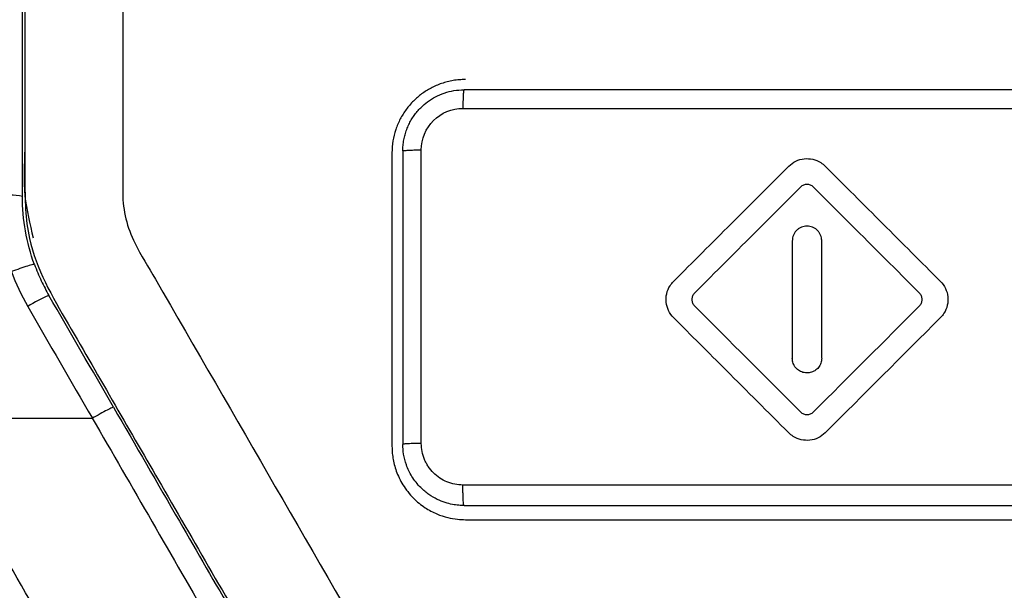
# Model space of a CAD drawing. Header units: millimetres. Extents: x -0.39 to 0.76, y -0.29 to 0.59.
# Tile 38 of 137: x 0.1836 to 0.2037, y 0.1538 to 0.1655. Entities that reach past the tile are written whole.
import ezdxf

# ---------------------------------------------------------------- set-up
doc = ezdxf.new("R2010")
doc.units = ezdxf.units.MM

msp = doc.modelspace()

# ---------------------------------------------------------------- linework, layer by layer
at = {"color": 7, "linetype": 'Continuous', "lineweight": 25}
for p, q in [((0.191169, 0.162736), (0.191169, 0.156736)), ((0.191391, 0.162776), (0.191391, 0.156776)), ((0.199347, 0.160939), (0.199347, 0.159738)), ((0.199948, 0.159738), (0.199948, 0.160939)), ((0.199948, 0.158537), (0.199948, 0.159738)), ((0.181628, 0.157309), (0.185048, 0.157309))]:
    msp.add_line(p, q, dxfattribs=at)
for centre, radius, start, end in [((0.183244, 0.159602), 0.0022745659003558, 80.500663, 93.140577), ((0.185184, 0.157315), 0.0027051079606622, 112.189608, 122.53027)]:
    msp.add_arc(centre, radius, start, end, dxfattribs=at)
for points in [[(0.1836194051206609, 0.1618450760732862), (0.1836194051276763, 0.1765098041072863), (0.1836194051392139, 0.1911441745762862), (0.1836194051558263, 0.2057038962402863)], [(0.2066411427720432, 0.1640260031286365), (0.2019713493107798, 0.1640260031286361), (0.1973046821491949, 0.1640260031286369), (0.1926411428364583, 0.164026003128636)], [(0.1926178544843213, 0.1636454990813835), (0.1972855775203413, 0.16364496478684), (0.2019564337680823, 0.1636445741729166), (0.2066304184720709, 0.1636443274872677)], [(0.1917679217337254, 0.1567948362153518), (0.1917678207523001, 0.1587959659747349), (0.1917677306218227, 0.1607997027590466), (0.1917676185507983, 0.1627976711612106)], [(0.1838656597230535, 0.160454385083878), (0.1837014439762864, 0.1609035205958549), (0.1836194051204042, 0.1613675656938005), (0.1836194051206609, 0.1618450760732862)], [(0.1833960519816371, 0.1603091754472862), (0.1834857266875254, 0.1600638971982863), (0.1835963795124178, 0.1598258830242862), (0.1837289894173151, 0.1595960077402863)], [(0.1854811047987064, 0.1575353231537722), (0.1850413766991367, 0.1582969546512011), (0.1846016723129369, 0.1590585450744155), (0.1841620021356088, 0.1598200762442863)], [(0.1993472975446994, 0.1597381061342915), (0.1993472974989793, 0.159337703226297), (0.1993472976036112, 0.1589373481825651), (0.1993472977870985, 0.1585370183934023)], [(0.1837289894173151, 0.1595960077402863), (0.1841686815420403, 0.1588338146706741), (0.1846082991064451, 0.158071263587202), (0.1850481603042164, 0.1573093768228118)], [(0.1973499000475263, 0.1596064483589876), (0.1980718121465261, 0.1588843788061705), (0.1987938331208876, 0.1581624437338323), (0.1995159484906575, 0.1574405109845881)], [(0.1997791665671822, 0.1574405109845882), (0.2005011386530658, 0.1581624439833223), (0.201223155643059, 0.1588843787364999), (0.2019452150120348, 0.1596064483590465)], [(0.2000187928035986, 0.1570117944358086), (0.2008037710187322, 0.157796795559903), (0.2015888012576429, 0.1585817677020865), (0.2023738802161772, 0.1593668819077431)], [(0.1918695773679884, 0.1378357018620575), (0.1880829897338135, 0.1443953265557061), (0.1842963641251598, 0.150953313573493), (0.1805109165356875, 0.1575067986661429)], [(0.2066308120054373, 0.155943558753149), (0.201957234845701, 0.1559438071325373), (0.1972865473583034, 0.1559442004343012), (0.1926187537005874, 0.1559447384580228)], [(0.1926411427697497, 0.1555260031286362), (0.1973049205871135, 0.1555260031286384), (0.2019715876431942, 0.1555260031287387), (0.2066411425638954, 0.1555260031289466)]]:
    msp.add_open_spline(points, degree=3, dxfattribs=at)
for points, knots in [([(0.1836694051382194, 0.1717357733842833), (0.1836686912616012, 0.1693710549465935), (0.1836678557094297, 0.166603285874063), (0.1836702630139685, 0.1634228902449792), (0.1836659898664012, 0.162208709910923), (0.1836852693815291, 0.1607283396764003), (0.1845642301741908, 0.1592288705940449), (0.1855073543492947, 0.1575885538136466), (0.1868779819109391, 0.1552161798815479), (0.1892298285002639, 0.1511498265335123), (0.1918473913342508, 0.1465666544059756), (0.1941025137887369, 0.1427560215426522), (0.1951083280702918, 0.1408836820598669), (0.1958142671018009, 0.1398718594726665), (0.1965289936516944, 0.1392880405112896), (0.197562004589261, 0.1387347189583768), (0.1984238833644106, 0.1386754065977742), (0.1989776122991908, 0.1386373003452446)], [0, 0, 0, 0, 0.1843103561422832, 0.2157248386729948, 0.2474884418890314, 0.2793198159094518, 0.3290643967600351, 0.3787468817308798, 0.4278320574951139, 0.5419269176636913, 0.7446528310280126, 0.8385529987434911, 0.8863406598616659, 0.9101777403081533, 0.933853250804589, 0.9575028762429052, 1, 1, 1, 1]), ([(0.1856694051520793, 0.1688794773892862), (0.1856694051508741, 0.1665559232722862), (0.1856694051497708, 0.1642316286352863), (0.1856694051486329, 0.1615524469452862), (0.1858376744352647, 0.1609355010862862), (0.1861952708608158, 0.1603983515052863), (0.1896017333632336, 0.1544981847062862), (0.1928674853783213, 0.1488417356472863), (0.1966726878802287, 0.1422509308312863), (0.197682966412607, 0.1416357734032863), (0.2120121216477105, 0.1416357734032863), (0.2252800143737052, 0.1416357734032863), (0.2396067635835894, 0.1416357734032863), (0.2406403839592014, 0.1422063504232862), (0.2444533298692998, 0.1488105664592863), (0.2477280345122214, 0.1544825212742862), (0.2511277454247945, 0.1603709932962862), (0.2512688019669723, 0.1605847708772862), (0.2515580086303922, 0.1611511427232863), (0.2516694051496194, 0.1615208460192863), (0.2516694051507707, 0.1642315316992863), (0.2516694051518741, 0.1665558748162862), (0.2516694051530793, 0.1688794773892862)], [0, 0, 0, 0, 6.9660105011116, 6.9660105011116, 8.027011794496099, 8.883510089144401, 8.883510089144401, 28.477407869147, 28.477407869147, 31.702615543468, 31.702615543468, 71.390452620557, 71.390452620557, 74.60833579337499, 74.60833579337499, 94.25581759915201, 94.25581759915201, 95.018097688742, 95.018097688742, 96.17333839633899, 96.17333839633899, 103.13947377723, 103.13947377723, 103.13947377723, 103.13947377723]), ([(0.1926694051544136, 0.1642357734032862), (0.1926271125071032, 0.1642347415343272), (0.1925432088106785, 0.1642326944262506), (0.19241922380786, 0.1642163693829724), (0.192298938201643, 0.1641910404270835), (0.1921830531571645, 0.1641564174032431), (0.1920721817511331, 0.1641134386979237), (0.1919668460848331, 0.164062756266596), (0.1918674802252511, 0.1640051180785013), (0.1917744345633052, 0.163941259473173), (0.1916879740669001, 0.1638719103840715), (0.1915792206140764, 0.1637707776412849), (0.1914559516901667, 0.1636273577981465), (0.1913332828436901, 0.1634309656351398), (0.1912413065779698, 0.1632134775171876), (0.1911809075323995, 0.1629793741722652), (0.191173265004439, 0.162817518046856), (0.191169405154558, 0.1627357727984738)], [0, 0, 0, 0, 0.0539269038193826, 0.1069847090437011, 0.1591744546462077, 0.2104972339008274, 0.2609541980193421, 0.3105465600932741, 0.3592755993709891, 0.407142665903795, 0.4541491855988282, 0.5002966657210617, 0.5961232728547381, 0.6939943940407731, 0.7939229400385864, 0.8959210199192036, 1, 1, 1, 1]), ([(0.1913911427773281, 0.1627760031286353), (0.1913921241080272, 0.1628136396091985), (0.1913940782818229, 0.1628885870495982), (0.1914097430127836, 0.1629996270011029), (0.1914342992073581, 0.1631079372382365), (0.1914682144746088, 0.1632127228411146), (0.1915107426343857, 0.1633132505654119), (0.191561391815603, 0.1634088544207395), (0.1916195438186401, 0.1634989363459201), (0.1916845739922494, 0.1635829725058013), (0.1917739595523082, 0.163680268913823), (0.191895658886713, 0.1637852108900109), (0.1920574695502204, 0.1638871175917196), (0.1922384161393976, 0.1639645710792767), (0.1924351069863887, 0.1640161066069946), (0.1925718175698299, 0.1640226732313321), (0.1926411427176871, 0.1640260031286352)], [0, 0, 0, 0, 0.0575373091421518, 0.1145769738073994, 0.1711198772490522, 0.227166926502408, 0.2827190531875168, 0.3377772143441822, 0.3923423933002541, 0.4464156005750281, 0.4999978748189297, 0.5940872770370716, 0.6911278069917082, 0.7911240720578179, 0.8940802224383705, 1, 1, 1, 1]), ([(0.1926411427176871, 0.1640260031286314), (0.1926384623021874, 0.1640260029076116), (0.1926355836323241, 0.1640178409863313), (0.1926300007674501, 0.1639811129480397), (0.1926273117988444, 0.1639524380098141), (0.1926228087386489, 0.1638788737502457), (0.1926210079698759, 0.1638342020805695), (0.1926185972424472, 0.1637403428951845), (0.1926179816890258, 0.1636914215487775), (0.1926178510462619, 0.1636454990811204)], [0, 0, 0, 0, 0.25, 0.25, 0.5, 0.5, 0.75, 0.75, 1, 1, 1, 1]), ([(0.1917676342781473, 0.1627976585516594), (0.1917682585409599, 0.1630194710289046), (0.1918600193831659, 0.1632401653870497), (0.1921745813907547, 0.1635540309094), (0.192394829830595, 0.1636454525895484), (0.1926178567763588, 0.1636454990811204)], [0, 0, 0, 0, 0.5, 0.5, 1, 1, 1, 1]), ([(0.1836705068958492, 0.1628182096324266), (0.1836548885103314, 0.1624950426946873), (0.1836251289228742, 0.1618792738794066), (0.183771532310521, 0.1612807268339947), (0.1838411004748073, 0.1609963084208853)], [0, 0, 0, 0, 0.5248186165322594, 1, 1, 1, 1]), ([(0.191391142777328, 0.1627760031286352), (0.1913921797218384, 0.1627770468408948), (0.1913942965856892, 0.1627791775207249), (0.1914117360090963, 0.1627824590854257), (0.1914402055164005, 0.1627857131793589), (0.1914800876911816, 0.1627887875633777), (0.1915293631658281, 0.1627915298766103), (0.1915855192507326, 0.162793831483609), (0.1916456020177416, 0.1627956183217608), (0.1917066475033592, 0.1627969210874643), (0.1917476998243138, 0.1627974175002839), (0.1917676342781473, 0.1627976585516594)], [0, 0, 0, 0, 0.1082914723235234, 0.2210709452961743, 0.3368848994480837, 0.4540222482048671, 0.5706405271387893, 0.6849904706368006, 0.795390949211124, 0.9006446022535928, 0.9999999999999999, 0.9999999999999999, 0.9999999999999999, 0.9999999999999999]), ([(0.1992763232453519, 0.1624644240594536), (0.1993178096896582, 0.1625059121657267), (0.1993670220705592, 0.1625408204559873), (0.199419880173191, 0.1625662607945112), (0.1994727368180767, 0.1625917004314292), (0.1995306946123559, 0.1626083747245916), (0.1995889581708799, 0.1626149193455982), (0.1996472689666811, 0.1626214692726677), (0.1997074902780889, 0.1626180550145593), (0.1997646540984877, 0.1626049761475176), (0.1998219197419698, 0.1625918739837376), (0.1998776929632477, 0.1625687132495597), (0.1999273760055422, 0.1625374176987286), (0.1999603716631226, 0.1625166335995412), (0.1999912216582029, 0.1624920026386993), (0.200018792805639, 0.1624644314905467)], [0, 0, 0, 0, 0.2144196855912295, 0.2144196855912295, 0.2144196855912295, 0.4288286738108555, 0.4288286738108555, 0.4288286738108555, 0.6434090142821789, 0.6434090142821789, 0.6434090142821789, 0.858375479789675, 0.858375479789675, 0.858375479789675, 1, 1, 1, 1]), ([(0.1992763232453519, 0.1624644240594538), (0.1988838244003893, 0.1620719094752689), (0.1980988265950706, 0.161286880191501), (0.1973138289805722, 0.1605018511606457), (0.1969213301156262, 0.160109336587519)], [0, 0, 0, 0, 0.4999999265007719, 1, 1, 1, 1]), ([(0.202373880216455, 0.1601093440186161), (0.2021775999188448, 0.1603056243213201), (0.2017850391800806, 0.1606981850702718), (0.200999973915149, 0.1614832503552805), (0.2004112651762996, 0.1620719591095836), (0.200018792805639, 0.1624644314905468)], [0, 0, 0, 0, 0.2499999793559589, 0.5000001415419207, 0.9999999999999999, 0.9999999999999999, 0.9999999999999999, 0.9999999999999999]), ([(0.199515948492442, 0.1620357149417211), (0.1992247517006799, 0.1617445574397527), (0.1985027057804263, 0.1610226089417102), (0.1977807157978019, 0.1603006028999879), (0.1973499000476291, 0.1598697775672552)], [0, 0, 0, 0, 0.4032940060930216, 0.9999999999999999, 0.9999999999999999, 0.9999999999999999, 0.9999999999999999]), ([(0.1997791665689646, 0.162035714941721), (0.1997700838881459, 0.1620438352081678), (0.1997519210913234, 0.1620600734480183), (0.1997085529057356, 0.1620825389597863), (0.1996477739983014, 0.1620948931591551), (0.1995868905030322, 0.1620826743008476), (0.1995433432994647, 0.1620602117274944), (0.1995250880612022, 0.1620438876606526), (0.199515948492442, 0.1620357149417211)], [0, 0, 0, 0, 0.1252548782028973, 0.2504743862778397, 0.4996255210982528, 0.7487240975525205, 0.8741975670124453, 0.9999999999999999, 0.9999999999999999, 0.9999999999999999, 0.9999999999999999]), ([(0.2019452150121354, 0.1598697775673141), (0.201477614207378, 0.160337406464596), (0.2007555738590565, 0.161059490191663), (0.2000335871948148, 0.1617813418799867), (0.1997791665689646, 0.162035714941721)], [0, 0, 0, 0, 0.6476103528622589, 0.9999999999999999, 0.9999999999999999, 0.9999999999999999, 0.9999999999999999]), ([(0.1999478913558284, 0.1609392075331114), (0.1999476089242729, 0.1609489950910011), (0.1999470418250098, 0.1609686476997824), (0.1999410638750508, 0.161007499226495), (0.1999268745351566, 0.1610548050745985), (0.1998989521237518, 0.161106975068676), (0.1998614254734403, 0.1611527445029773), (0.1998157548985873, 0.1611903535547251), (0.1997635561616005, 0.1612182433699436), (0.1997069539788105, 0.1612355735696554), (0.1996480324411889, 0.1612413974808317), (0.1995890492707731, 0.1612357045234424), (0.1995323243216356, 0.1612185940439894), (0.1994800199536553, 0.1611906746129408), (0.1994341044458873, 0.1611531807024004), (0.1993965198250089, 0.1611073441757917), (0.1993684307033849, 0.1610551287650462), (0.1993541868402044, 0.1610077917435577), (0.1993481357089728, 0.1609688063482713), (0.199347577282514, 0.1609490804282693), (0.1993472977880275, 0.1609392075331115)], [0, 0, 0, 0, 0.0311606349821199, 0.0625679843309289, 0.1249723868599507, 0.1875412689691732, 0.2499252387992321, 0.3124741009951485, 0.3749055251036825, 0.4373536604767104, 0.4998869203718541, 0.5622727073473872, 0.6248437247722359, 0.6872387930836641, 0.7497514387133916, 0.8122276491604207, 0.8746428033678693, 0.9372086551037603, 0.968572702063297, 1, 1, 1, 1]), ([(0.1838656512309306, 0.1604544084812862), (0.183864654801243, 0.1604571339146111), (0.183853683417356, 0.1604564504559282), (0.1838068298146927, 0.1604457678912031), (0.1837708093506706, 0.1604356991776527), (0.1836794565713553, 0.1604074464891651), (0.1836244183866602, 0.1603893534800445), (0.1835099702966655, 0.1603501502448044), (0.1834508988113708, 0.1603291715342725), (0.1833960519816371, 0.1603091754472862)], [0, 0, 0, 0, 0.25, 0.25, 0.5, 0.5, 0.75, 0.75, 1, 1, 1, 1]), ([(0.1838656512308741, 0.1604544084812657), (0.1838873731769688, 0.1603972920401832), (0.1839301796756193, 0.1602847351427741), (0.1840029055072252, 0.1601222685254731), (0.1840792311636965, 0.159967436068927), (0.1841347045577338, 0.1598686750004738), (0.1841620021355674, 0.1598200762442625)], [0, 0, 0, 0, 0.2615100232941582, 0.51534648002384, 0.7615096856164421, 1, 1, 1, 1]), ([(0.1969213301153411, 0.1593668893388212), (0.1968797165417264, 0.1594085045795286), (0.1968447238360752, 0.1594578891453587), (0.196819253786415, 0.1595109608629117), (0.1967937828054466, 0.1595640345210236), (0.1967771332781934, 0.1596222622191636), (0.1967707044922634, 0.1596808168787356), (0.1967642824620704, 0.1597393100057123), (0.1967678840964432, 0.1597997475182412), (0.1967812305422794, 0.1598571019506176), (0.1967945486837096, 0.1599143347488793), (0.1968179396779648, 0.1599700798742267), (0.1968494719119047, 0.1600196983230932), (0.1968700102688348, 0.1600520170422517), (0.1968942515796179, 0.1600822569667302), (0.1969213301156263, 0.1601093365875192)], [0, 0, 0, 0, 0.215521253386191, 0.215521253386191, 0.215521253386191, 0.4310566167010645, 0.4310566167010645, 0.4310566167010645, 0.646367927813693, 0.646367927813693, 0.646367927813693, 0.8612172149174, 0.8612172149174, 0.8612172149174, 1, 1, 1, 1]), ([(0.202373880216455, 0.1601093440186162), (0.202415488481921, 0.1600677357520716), (0.2024504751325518, 0.1600183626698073), (0.2024759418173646, 0.1599653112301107), (0.2025014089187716, 0.1599122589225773), (0.2025180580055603, 0.1598540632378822), (0.2025244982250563, 0.1597955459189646), (0.2025309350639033, 0.1597370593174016), (0.2025273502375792, 0.1596766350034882), (0.2025140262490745, 0.1596192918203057), (0.2025007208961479, 0.1595620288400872), (0.2024773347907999, 0.1595062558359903), (0.2024457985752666, 0.1594566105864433), (0.2024252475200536, 0.1594242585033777), (0.2024009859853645, 0.1593939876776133), (0.2023738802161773, 0.1593668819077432)], [0, 0, 0, 0, 0.2153911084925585, 0.2153911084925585, 0.2153911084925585, 0.4307888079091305, 0.4307888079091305, 0.4307888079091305, 0.646076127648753, 0.646076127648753, 0.646076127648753, 0.8610600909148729, 0.8610600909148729, 0.8610600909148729, 1, 1, 1, 1]), ([(0.1973499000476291, 0.1598697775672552), (0.1973417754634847, 0.1598606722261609), (0.1973255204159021, 0.1598424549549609), (0.1973030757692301, 0.1597989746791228), (0.1972908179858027, 0.1597381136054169), (0.1973030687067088, 0.1596772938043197), (0.1973254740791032, 0.1596338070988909), (0.1973417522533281, 0.1596155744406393), (0.1973499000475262, 0.1596064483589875)], [0, 0, 0, 0, 0.1251902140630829, 0.2504710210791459, 0.4996187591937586, 0.7487279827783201, 0.8742295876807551, 1, 1, 1, 1]), ([(0.2019452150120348, 0.1596064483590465), (0.2019533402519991, 0.1596155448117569), (0.2019696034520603, 0.1596337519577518), (0.2019920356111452, 0.1596772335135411), (0.2020042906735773, 0.1597380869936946), (0.2019920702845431, 0.1597989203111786), (0.2019696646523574, 0.1598424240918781), (0.2019533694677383, 0.1598606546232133), (0.2019452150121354, 0.1598697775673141)], [0, 0, 0, 0, 0.1251369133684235, 0.250469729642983, 0.499627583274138, 0.7487322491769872, 0.8742602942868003, 1, 1, 1, 1]), ([(0.1969213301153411, 0.1593668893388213), (0.1972792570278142, 0.1590089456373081), (0.1980641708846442, 0.1582239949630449), (0.1988492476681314, 0.1574388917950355), (0.1992763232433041, 0.157011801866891)], [0, 0, 0, 0, 0.4560078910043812, 0.9999999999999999, 0.9999999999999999, 0.9999999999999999, 0.9999999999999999]), ([(0.1999478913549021, 0.1585370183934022), (0.1999478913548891, 0.1585034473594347), (0.1999421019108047, 0.1584694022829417), (0.199930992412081, 0.1584377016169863), (0.1999198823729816, 0.1584059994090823), (0.1999031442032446, 0.1583757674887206), (0.1998821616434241, 0.1583495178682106), (0.1998612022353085, 0.1583232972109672), (0.1998354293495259, 0.1583003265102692), (0.1998069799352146, 0.1582825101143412), (0.19977854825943, 0.1582647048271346), (0.1997466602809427, 0.1582515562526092), (0.1997139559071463, 0.1582441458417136), (0.1996812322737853, 0.1582367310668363), (0.1996467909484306, 0.1582348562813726), (0.1996134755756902, 0.1582386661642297), (0.1995801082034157, 0.1582424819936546), (0.1995469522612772, 0.1582521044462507), (0.1995167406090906, 0.1582667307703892), (0.1994864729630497, 0.1582813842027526), (0.1994583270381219, 0.1583014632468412), (0.1994346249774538, 0.1583253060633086), (0.1994108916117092, 0.1583491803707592), (0.1993909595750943, 0.1583774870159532), (0.1993764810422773, 0.1584078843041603), (0.1993619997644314, 0.1584382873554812), (0.1993525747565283, 0.1584716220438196), (0.1993489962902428, 0.1585051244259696), (0.1993478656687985, 0.1585157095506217), (0.1993472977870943, 0.1585263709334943), (0.1993472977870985, 0.1585370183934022)], [0, 0, 0, 0, 0.107299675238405, 0.107299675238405, 0.107299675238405, 0.2146079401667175, 0.2146079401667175, 0.2146079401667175, 0.3217956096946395, 0.3217956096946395, 0.3217956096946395, 0.428913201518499, 0.428913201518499, 0.428913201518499, 0.536092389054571, 0.536092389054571, 0.536092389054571, 0.6434398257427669, 0.6434398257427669, 0.6434398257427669, 0.7509892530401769, 0.7509892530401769, 0.7509892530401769, 0.858684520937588, 0.858684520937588, 0.858684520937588, 0.966403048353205, 0.966403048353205, 0.966403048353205, 1, 1, 1, 1]), ([(0.1854810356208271, 0.1575354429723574), (0.1854798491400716, 0.157537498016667), (0.1854695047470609, 0.1575344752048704), (0.1854260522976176, 0.1575151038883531), (0.1853928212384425, 0.1574986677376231), (0.1853087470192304, 0.1574546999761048), (0.185258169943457, 0.1574273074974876), (0.1851530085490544, 0.1573689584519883), (0.1850987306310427, 0.1573381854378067), (0.1850482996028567, 0.157309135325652)], [0, 0, 0, 0, 0.25, 0.25, 0.5, 0.5, 0.75, 0.75, 1, 1, 1, 1]), ([(0.1854811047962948, 0.1575353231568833), (0.1859299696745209, 0.1567578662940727), (0.1867440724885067, 0.1553477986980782), (0.1879628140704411, 0.1532368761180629), (0.1891423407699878, 0.1511938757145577), (0.1907863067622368, 0.1483464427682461), (0.1928246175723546, 0.1448159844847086), (0.1944535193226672, 0.141994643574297), (0.1952524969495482, 0.1406107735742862)], [0, 0, 0, 0, 0.1378566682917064, 0.2500295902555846, 0.3742633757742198, 0.5000336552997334, 0.7547661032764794, 0.9999999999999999, 0.9999999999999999, 0.9999999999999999, 0.9999999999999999]), ([(0.1926092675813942, 0.1382889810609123), (0.1916938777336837, 0.1398744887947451), (0.1907785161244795, 0.1414599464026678), (0.188947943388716, 0.1446305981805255), (0.1880327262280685, 0.1462158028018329), (0.1862024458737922, 0.1493859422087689), (0.1852873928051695, 0.1509708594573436), (0.1834575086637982, 0.1541403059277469), (0.1825427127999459, 0.1557247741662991), (0.1816279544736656, 0.1573091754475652)], [0, 0, 0, 0, 0.25, 0.25, 0.5, 0.5, 0.75, 0.75, 1, 1, 1, 1]), ([(0.1850479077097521, 0.1573091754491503), (0.1858620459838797, 0.1558990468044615), (0.1866761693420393, 0.1544874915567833), (0.1883045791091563, 0.151664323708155), (0.1891188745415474, 0.1502528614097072), (0.1915618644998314, 0.1460184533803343), (0.1931903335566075, 0.1431955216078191), (0.1948194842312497, 0.1403714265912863)], [0, 0, 0, 0, 0.2500000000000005, 0.2500000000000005, 0.500000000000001, 0.500000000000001, 1, 1, 1, 1]), ([(0.1995159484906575, 0.1574405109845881), (0.1995250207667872, 0.1574323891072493), (0.1995431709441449, 0.1574161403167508), (0.1995865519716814, 0.1573936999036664), (0.1996473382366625, 0.157381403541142), (0.1997082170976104, 0.1573936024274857), (0.1997517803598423, 0.1574160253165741), (0.1997700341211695, 0.1574323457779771), (0.1997791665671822, 0.1574405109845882)], [0, 0, 0, 0, 0.1251970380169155, 0.2504717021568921, 0.4996297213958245, 0.7487308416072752, 0.8742888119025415, 1, 1, 1, 1]), ([(0.2000187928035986, 0.1570117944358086), (0.1999773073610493, 0.1569703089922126), (0.1999280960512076, 0.1569354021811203), (0.1998752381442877, 0.1569099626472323), (0.1998223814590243, 0.1568845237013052), (0.1997644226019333, 0.1568678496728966), (0.1997061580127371, 0.1568613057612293), (0.199647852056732, 0.1568547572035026), (0.1995876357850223, 0.1568581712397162), (0.1995304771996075, 0.1568712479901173), (0.1994732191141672, 0.1568843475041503), (0.1994174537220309, 0.1569075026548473), (0.1993677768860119, 0.1569387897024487), (0.1993347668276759, 0.1569595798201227), (0.1993039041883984, 0.1569842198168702), (0.1992763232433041, 0.1570118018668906)], [0, 0, 0, 0, 0.2144170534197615, 0.2144170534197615, 0.2144170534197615, 0.428824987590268, 0.428824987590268, 0.428824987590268, 0.643382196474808, 0.643382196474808, 0.643382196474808, 0.8583162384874, 0.8583162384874, 0.8583162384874, 1, 1, 1, 1]), ([(0.1911694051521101, 0.156735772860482), (0.1911702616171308, 0.1566973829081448), (0.1911720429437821, 0.1566175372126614), (0.1911872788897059, 0.1564939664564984), (0.1912142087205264, 0.1563631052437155), (0.191255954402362, 0.1562264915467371), (0.1913143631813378, 0.1560861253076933), (0.1913914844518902, 0.155944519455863), (0.1914890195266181, 0.1558047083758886), (0.1916345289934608, 0.1556406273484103), (0.1918319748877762, 0.1554800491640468), (0.1920727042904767, 0.155351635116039), (0.1922970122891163, 0.155277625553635), (0.1924939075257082, 0.1552413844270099), (0.1926149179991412, 0.1552375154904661), (0.1926694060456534, 0.1552357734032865)], [0, 0, 0, 0, 0.0488554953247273, 0.1016125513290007, 0.1582717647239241, 0.2188334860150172, 0.2832978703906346, 0.3516649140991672, 0.4239344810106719, 0.5001063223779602, 0.6306743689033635, 0.7459623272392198, 0.8459543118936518, 0.9306370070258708, 1, 1, 1, 1]), ([(0.1917679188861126, 0.1567948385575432), (0.1917223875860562, 0.1567947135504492), (0.1916496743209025, 0.1567939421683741), (0.1915589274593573, 0.1567915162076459), (0.1914984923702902, 0.1567890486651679), (0.1914496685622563, 0.1567860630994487), (0.1914033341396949, 0.1567816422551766), (0.1913911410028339, 0.1567781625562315), (0.1913911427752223, 0.156776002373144)], [-6.28287187e-08, -6.28287187e-08, -6.28287187e-08, -6.28287187e-08, 0.2492058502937, 0.3743479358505, 0.4994900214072, 0.624632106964, 0.7497741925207, 1.000029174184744, 1.000029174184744, 1.000029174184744, 1.000029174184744]), ([(0.1926411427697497, 0.1555260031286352), (0.1926051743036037, 0.1555269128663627), (0.1925258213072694, 0.1555289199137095), (0.1923967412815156, 0.1555475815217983), (0.1922488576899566, 0.1555853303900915), (0.1920864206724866, 0.1556507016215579), (0.1919160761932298, 0.155750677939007), (0.1917342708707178, 0.1559029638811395), (0.1915728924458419, 0.1561069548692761), (0.1914600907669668, 0.1563440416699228), (0.1914007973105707, 0.1565675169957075), (0.1913941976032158, 0.1567100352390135), (0.1913911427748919, 0.1567760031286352)], [0, 0, 0, 0, 0.0549964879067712, 0.1213322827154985, 0.1990026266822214, 0.2880016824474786, 0.3883226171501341, 0.4999576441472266, 0.6491834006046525, 0.7822781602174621, 0.8992223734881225, 1, 1, 1, 1]), ([(0.1926187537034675, 0.1559447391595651), (0.1925073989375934, 0.1559447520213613), (0.1923403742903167, 0.155977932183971), (0.1921430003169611, 0.1560836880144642), (0.1920135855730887, 0.1561895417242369), (0.1919250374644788, 0.1562974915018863), (0.1918675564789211, 0.1563930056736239), (0.1918198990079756, 0.1564931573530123), (0.1917792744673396, 0.1566268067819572), (0.1917679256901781, 0.1567388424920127), (0.1917679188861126, 0.1567948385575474)], [4.69e-14, 4.69e-14, 4.69e-14, 4.69e-14, 0.0003326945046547, 0.000499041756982, 0.0006653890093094, 0.0008317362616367, 0.0009149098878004, 0.0009980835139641, 0.001164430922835, 0.0013307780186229, 0.0013307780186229, 0.0013307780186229, 0.0013307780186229]), ([(0.1926411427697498, 0.15552600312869), (0.192638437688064, 0.1555260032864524), (0.1926340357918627, 0.1555396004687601), (0.1926284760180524, 0.155592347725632), (0.1926247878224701, 0.1556479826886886), (0.1926218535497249, 0.1557164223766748), (0.1926191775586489, 0.1558178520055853), (0.1926186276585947, 0.1558967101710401), (0.192618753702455, 0.1559447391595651)], [-6.28284582e-08, -6.28284582e-08, -6.28284582e-08, -6.28284582e-08, 0.2502256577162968, 0.3753677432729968, 0.5005098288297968, 0.6256519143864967, 0.7507939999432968, 0.999999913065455, 0.999999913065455, 0.999999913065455, 0.999999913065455]), ([(0.1926694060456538, 0.1552357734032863), (0.1933356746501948, 0.1552357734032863), (0.1946681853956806, 0.1552357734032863), (0.1966674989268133, 0.1552357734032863), (0.1986671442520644, 0.1552357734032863), (0.2006671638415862, 0.1552357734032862), (0.2026675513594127, 0.1552357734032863), (0.2046682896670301, 0.1552357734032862), (0.2060023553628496, 0.1552357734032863), (0.2066694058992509, 0.1552357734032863)], [0, 0, 0, 0, 0.1428609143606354, 0.2857161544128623, 0.4285683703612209, 0.571420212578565, 0.7142743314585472, 0.85713337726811, 1, 1, 1, 1])]:
    msp.add_open_spline(points, degree=3, knots=knots, dxfattribs=at)

doc.saveas('drawing.dxf')
